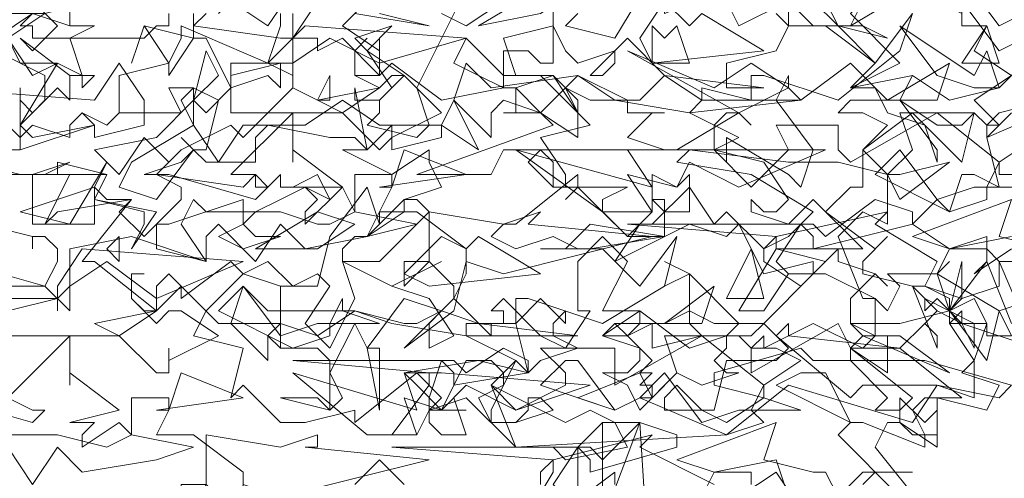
# Model space of a CAD drawing. Header units: millimetres. Extents: x 4234 to 4704, y 1542 to 2004.
# Tile 144 of 256: x 4454.25 to 4462.16, y 1821.67 to 1825.35. Entities that reach past the tile are written whole.
import ezdxf

# ---------------------------------------------------------------- set-up
doc = ezdxf.new("R2010")
doc.units = ezdxf.units.MM
doc.layers.add('BOD', color=40, linetype='Continuous')
doc.layers.add('DIMENSIONS', color=7, linetype='Continuous')

# ---------------------------------------------------------------- blocks, each defined once
blk = doc.blocks.new('A$Cf9015526')
at = {"color": 116, "lineweight": 0, "true_color": 0x136734}
for points in [[(2.3095, 1.1104), (2.2651, 1.1104), (2.3318, 0.9549), (2.1985, 0.9993), (2.1985, 1.0215), (2.1763, 0.9993), (2.2207, 0.9327), (2.2207, 0.8661), (2.1541, 0.8883), (2.1097, 0.8217), (1.8876, 0.8883), (1.7766, 0.7995), (1.3991, 0.7773), (1.3102, 0.8661), (1.2436, 0.8439), (1.2658, 0.8661), (1.2214, 0.9105), (1.1104, 0.8217), (1.1104, 0.8439), (1.0215, 0.8217), (0.9771, 0.8217), (0.9105, 0.8883), (0.8883, 0.8661), (0.9105, 0.9549), (0.8217, 0.9771), (0.8439, 1.0215), (0.9105, 1.0882), (0.8883, 1.1104), (0.7995, 1.0437), (0.7995, 1.0659), (0.7773, 1.0882), (0.755, 1.0659), (0.755, 1.0215), (0.644, 1.1104), (0.6218, 1.1104), (0.7106, 1.2214), (0.5774, 1.1992), (0.5552, 1.177), (0.5996, 1.2658), (0.4664, 1.2658)], [(0.4886, 1.3102), (0.5108, 1.3102), (0.5108, 1.3991), (0.533, 1.3768), (0.5552, 1.3991), (0.5552, 1.4435), (0.4664, 1.4879)], [(0.4664, 1.5101), (0.533, 1.5545), (0.5552, 1.5545), (0.644, 1.5767), (0.6662, 1.6211), (0.5552, 1.6211), (0.5552, 1.6655), (0.4886, 1.6655), (0.5108, 1.6877), (0.5108, 1.71), (0.4441, 1.7766)], [(1.7766, 1.5767), (1.7988, 1.5323), (1.8876, 1.5767), (1.932, 1.5323), (1.9764, 1.5323), (2.0431, 1.4657), (2.1097, 1.5545), (2.0875, 1.4879), (1.9764, 1.3991), (1.8432, 1.4435), (1.821, 1.4435), (1.821, 1.3991), (1.7322, 1.4213), (1.7322, 1.3991), (1.71, 1.3768), (1.7988, 1.3324), (1.7544, 1.3102), (1.821, 1.2436), (1.8876, 1.3102), (1.8654, 1.3546), (1.9764, 1.3546), (1.9764, 1.3102), (1.9986, 1.288), (2.1541, 1.3768), (2.2651, 1.288), (2.3318, 1.3324)], [(2.2873, 1.3768), (2.2651, 1.3546), (2.2429, 1.3546), (2.2651, 1.3768), (2.354, 1.3991)], [(2.2873, 1.1548), (2.1763, 1.1326), (2.1541, 1.0882), (2.1763, 1.0215), (2.2429, 1.1104), (2.2873, 0.9993)], [(2.2873, 0.9771), (2.2429, 0.9771), (2.2429, 0.9993), (2.2207, 1.0437), (2.1763, 1.0215), (2.1985, 0.9993), (2.1541, 1.0215), (2.1319, 0.9993), (2.1541, 1.0215), (2.1097, 1.0659), (2.1319, 1.0659), (2.1541, 1.1104), (2.0431, 1.177), (2.0653, 1.1992), (1.8654, 1.1548), (1.8432, 1.1326), (1.8432, 1.1104), (1.9098, 1.0659), (1.9764, 1.1326), (1.9764, 1.1104), (2.0431, 1.0882), (2.0653, 1.0659), (2.0431, 1.0882), (1.9986, 1.0437), (1.9986, 0.9993), (2.0431, 0.9771), (2.0875, 0.9771), (2.1763, 0.9105), (2.0209, 0.9771), (1.9986, 0.9549), (2.1097, 0.8661), (2.0875, 0.8439), (2.0431, 0.8439), (2.0653, 0.8661), (1.9986, 0.9327), (1.932, 0.9327), (1.9098, 0.9549), (1.7544, 0.9105), (1.7544, 0.8883), (1.8432, 0.8661), (1.7766, 0.8217), (1.7322, 0.8439), (1.6877, 0.8439), (1.6655, 0.8439), (1.6655, 0.8661), (1.6877, 0.8883), (1.7322, 0.8439), (1.7544, 0.8439), (1.7766, 0.9327), (1.8654, 0.9327), (1.8876, 0.9549), (1.8432, 0.9993), (1.821, 0.9771), (1.7766, 0.9771), (1.7988, 0.9993), (1.71, 1.0882), (1.71, 0.9993), (1.7322, 0.9771), (1.6433, 0.9549), (1.6433, 0.9993), (1.5989, 0.9771), (1.5767, 0.9993), (1.5989, 0.9771), (1.6211, 0.9993), (1.6211, 1.0215), (1.5545, 1.0215), (1.5989, 1.1104), (1.5545, 1.1548), (1.5101, 1.1104), (1.5101, 1.0215), (1.5323, 1.0215), (1.4879, 0.9549), (1.4435, 0.9771), (1.3768, 1.0437), (1.3546, 1.0215), (1.3768, 1.0215), (1.3768, 0.9993), (1.3546, 0.9993), (1.3546, 0.9771), (1.288, 1.0437), (1.3102, 1.0882), (1.3102, 1.1326), (1.2214, 1.1992), (1.1548, 1.1992), (1.177, 1.2436), (1.177, 1.2658), (1.1104, 1.2658), (1.1104, 1.1992), (1.0882, 1.2436), (1.0215, 1.177), (1.0215, 1.1992), (1.0437, 1.2214), (1.0215, 1.2436), (0.9993, 1.2436), (1.0882, 1.2436), (0.9993, 1.3102), (0.9993, 1.288), (0.9993, 1.3546), (0.9993, 1.3768), (0.8883, 1.2658), (0.9327, 1.2658), (0.9549, 1.2436), (0.9327, 1.2214), (0.7773, 1.2658), (0.755, 1.2658), (0.7328, 1.2658), (0.7995, 1.288), (0.8217, 1.3102), (0.7995, 1.3324), (0.8217, 1.3102), (0.8439, 1.3102), (0.8661, 1.3991), (0.8217, 1.4213), (0.7773, 1.4213), (0.7995, 1.3768), (0.6884, 1.3768), (0.6662, 1.3546), (0.6218, 1.3768), (0.6662, 1.3546), (0.6884, 1.3768), (0.6884, 1.4435), (0.7773, 1.4657), (0.7995, 1.5101), (0.7995, 1.5323), (0.9549, 1.4657), (0.9771, 1.5323), (0.9771, 1.5545)], [(1.3768, 1.5767), (1.3102, 1.5323), (1.2658, 1.5545)], [(1.1548, 1.5545), (1.2436, 1.5323), (1.1104, 1.5545)], [(0.9993, 1.5545), (0.9993, 1.4435), (0.9549, 1.4657), (0.8883, 1.4657), (0.8883, 1.3768), (1.0882, 1.3768), (1.1548, 1.3102), (1.177, 1.3324), (1.177, 1.3546), (1.177, 1.3324), (1.2658, 1.3768), (1.1992, 1.4435), (1.177, 1.4435), (1.1548, 1.4213), (1.1104, 1.4435), (1.1104, 1.4879), (1.1326, 1.5101), (1.1104, 1.4879), (1.1104, 1.4435), (1.1326, 1.4435), (1.1548, 1.4435), (1.177, 1.4657), (1.2658, 1.3991), (1.3768, 1.4213), (1.3768, 1.4879), (1.4213, 1.4879), (1.4435, 1.4657), (1.4657, 1.4657), (1.4657, 1.5767)], [(1.5101, 1.5545), (1.4879, 1.5323), (1.5767, 1.5101), (1.6433, 1.6211)], [(2.1985, 1.5989), (2.1985, 1.5323), (2.2429, 1.5323), (2.2207, 1.4879), (2.2873, 1.4435), (2.2207, 1.3991), (2.2651, 1.3546), (2.2429, 1.3324), (2.2651, 1.2436), (2.2207, 1.2658), (2.1985, 1.2658), (2.1763, 1.1992), (2.1541, 1.2214), (2.1097, 1.177), (2.1763, 1.1326), (2.2429, 1.1326), (2.2651, 1.1104), (2.2651, 1.0659), (2.1985, 1.0437), (2.1763, 1.0215), (2.1763, 0.9993), (2.2429, 0.9993), (2.2207, 0.9327), (2.1985, 0.9105), (2.2651, 0.8883), (2.2429, 0.8439), (2.1541, 0.8661), (2.1541, 0.7773), (2.0875, 0.8217), (2.0653, 0.8217), (2.0431, 0.7773), (2.1319, 0.6662)], [(1.9542, 1.5767), (1.9764, 1.5323), (2.0209, 1.5323), (2.0653, 1.5101), (1.9764, 1.5323), (1.932, 1.5767)], [(1.8654, 1.5545), (1.8876, 1.5323), (1.8654, 1.4879), (1.7766, 1.4657), (1.7766, 1.4435), (1.7766, 1.4213), (1.8432, 1.4213), (1.6655, 1.4435), (1.5989, 1.5101), (1.5323, 1.4435), (1.5545, 1.4435), (1.5767, 1.4657), (1.5767, 1.4879), (1.5101, 1.4657), (1.4879, 1.4879), (1.4657, 1.5323), (1.3768, 1.5101), (1.3991, 1.4435), (1.4657, 1.4435), (1.3991, 1.4213), (1.4435, 1.3768), (1.5101, 1.3324), (1.5101, 1.3768), (1.4879, 1.4213), (1.5323, 1.3991), (1.5989, 1.3991), (1.5989, 1.3768), (1.6655, 1.3768), (1.6433, 1.3768), (1.5989, 1.3324), (1.6655, 1.3102), (1.4435, 1.3102), (1.4213, 1.288), (1.4657, 1.2436), (1.5989, 1.2436), (1.5545, 1.2214), (1.5545, 1.1992), (1.5989, 1.1548), (1.6433, 1.1992), (1.6433, 1.2214), (1.6655, 1.2214), (1.6655, 1.1548), (1.5989, 1.1548), (1.5101, 1.2436), (1.4879, 1.2214), (1.5101, 1.2436), (1.5101, 1.2658), (1.3991, 1.177), (1.3768, 1.177), (1.3546, 1.1548), (1.3991, 1.1326), (1.4657, 1.1548), (1.5101, 1.1326), (1.5545, 1.1326), (1.6211, 1.0659), (1.6877, 1.1548), (1.6655, 1.0659), (1.5545, 0.9993), (1.4213, 1.0437), (1.3991, 1.0437), (1.3991, 0.9993), (1.3102, 0.9993), (1.3102, 0.9771), (1.3991, 0.9327), (1.3546, 0.8883), (1.3991, 0.8439), (1.4879, 0.8883), (1.4879, 0.9105), (1.4435, 0.9549), (1.5767, 0.9549), (1.5767, 0.9105), (1.5767, 0.8883), (1.7322, 0.9771), (1.8432, 0.8883), (1.9098, 0.9327), (1.8654, 0.9549), (1.8432, 0.9549), (1.821, 0.9549), (1.8432, 0.9771), (1.8432, 0.9549), (1.932, 0.9993), (2.0209, 0.9549), (2.0431, 0.9771), (2.0431, 1.0437), (1.9542, 1.0882), (1.932, 1.0882), (1.9542, 1.1104), (1.8654, 1.1326), (2.0209, 1.1326), (1.932, 1.2214), (1.8876, 1.177), (1.821, 1.1992), (1.821, 1.2214), (1.8432, 1.1992), (1.8654, 1.1992), (1.8876, 1.2214), (1.8432, 1.288), (1.7544, 1.3102), (1.71, 1.3102), (1.6877, 1.3102), (1.7988, 1.3768), (1.821, 1.3546), (1.7988, 1.3768), (1.7766, 1.3768), (1.7544, 1.3546), (1.7544, 1.3102), (1.7766, 1.288), (1.7766, 1.3102), (1.7766, 1.3324), (1.8876, 1.2658), (1.9098, 1.2436), (1.932, 1.3102), (1.8654, 1.3991), (1.8876, 1.4435), (1.8876, 1.4213), (1.9098, 1.3991), (1.9986, 1.4657), (2.0653, 1.3991), (2.0875, 1.3991), (2.1541, 1.3546), (2.1985, 1.3546), (2.2207, 1.3768), (2.1985, 1.288), (2.1097, 1.3768), (2.0209, 1.3102), (2.0209, 1.2436), (1.9986, 1.2436), (1.9542, 1.1992), (2.0431, 1.1326), (2.0653, 1.1548), (2.0209, 1.1104), (2.0209, 1.0882), (2.1097, 1.0659), (2.1541, 0.9549), (2.1541, 0.9771), (2.1319, 0.9993), (2.0875, 0.9549), (2.1985, 0.8661), (2.1763, 0.8661), (2.1319, 0.8661), (2.1097, 0.8439), (2.1319, 0.7995), (2.1319, 0.7773), (2.0209, 0.8217), (1.9986, 0.8217), (1.9764, 0.7995), (2.0875, 0.6884)], [(1.8876, 0.6884), (1.8654, 0.755), (1.7544, 0.7328), (1.7322, 0.6884)], [(1.7544, 0.7106), (1.6211, 0.7773), (1.6433, 0.7995), (1.4657, 0.755), (1.4435, 0.7328), (1.4435, 0.7106)], [(1.4879, 0.6662), (1.5767, 0.7328), (1.5767, 0.7106)], [(1.1992, 0.7106), (1.1548, 0.755), (1.1104, 0.7106)], [(0.9105, 0.6884), (0.9105, 0.7328), (0.8217, 0.7995), (0.755, 0.7995), (0.7773, 0.8439), (0.7773, 0.8661), (0.7106, 0.8661), (0.7106, 0.7995), (0.6884, 0.8217), (0.6218, 0.7773), (0.6218, 0.7995), (0.644, 0.8217), (0.6218, 0.8217), (0.5996, 0.8217), (0.6884, 0.8439), (0.5996, 0.9105), (0.5996, 0.8883), (0.5996, 0.9327), (0.5996, 0.9549), (0.5996, 0.9771), (0.4886, 0.8661), (0.533, 0.8439), (0.5552, 0.8439), (0.533, 0.8217), (0.3775, 0.8661)], [(0.3997, 1.1104), (0.5552, 1.0659), (0.5774, 1.1104), (0.5774, 1.1326), (0.5552, 1.1548), (0.533, 1.1548), (0.533, 1.1326), (0.533, 1.1548), (0.4441, 1.177)], [(0.4219, 1.288), (0.5108, 1.2658), (0.533, 1.2658), (0.5996, 1.288), (0.5552, 1.2658), (0.533, 1.2658), (0.533, 1.2436), (0.533, 1.177), (0.644, 1.177), (0.644, 1.2436), (0.6662, 1.2214), (0.7106, 1.2214), (0.6884, 1.1992), (0.7328, 1.1548), (0.7995, 1.2214), (0.7995, 1.2436), (0.755, 1.2658), (0.7773, 1.288), (0.7328, 1.3324), (0.6884, 1.2658), (0.644, 1.3102), (0.755, 1.3324), (0.8217, 1.3991), (0.8439, 1.3768), (0.8883, 1.4213), (0.8439, 1.5101), (0.8217, 1.5101), (0.7773, 1.4435), (0.7773, 1.4657), (0.7328, 1.5323), (0.7106, 1.4657), (0.7328, 1.5323), (0.8217, 1.5101), (0.8217, 1.5545)], [(0.8439, 1.5545), (0.8217, 1.5323), (0.9771, 1.5101), (0.9993, 1.5101), (1.0882, 1.6433)], [(1.1326, 1.5767), (1.0882, 1.5323), (1.1548, 1.4879), (1.1548, 1.5101), (1.1548, 1.4435), (1.0882, 1.5101), (1.0437, 1.4879), (1.0437, 1.5101), (1.0215, 1.5101), (0.9993, 1.5101), (0.9993, 1.4213), (1.0437, 1.3991), (1.0659, 1.4435), (1.0659, 1.4213), (1.0659, 1.3991), (1.0437, 1.3991), (0.9993, 1.4213), (0.9105, 1.3324), (0.8883, 1.3546), (0.7995, 1.3102), (0.755, 1.2658), (0.9105, 1.2436), (0.9327, 1.2658), (0.9327, 1.2436), (0.9549, 1.2436), (0.9771, 1.2658), (0.9771, 1.2436), (0.9993, 1.2436), (1.0437, 1.2658), (1.0659, 1.2214), (1.0215, 1.2436), (0.9771, 1.2214), (0.9327, 1.1992), (0.9105, 1.177), (0.9327, 1.1548), (0.9771, 1.1548), (0.9105, 1.1326), (0.8661, 1.1548), (0.9105, 1.177), (0.9105, 1.2214), (0.7773, 1.177), (0.755, 1.177), (0.755, 1.1326), (0.8439, 1.1104), (0.7106, 1.1548), (0.5996, 1.1326), (0.5996, 1.0215), (0.5552, 1.0659), (0.4886, 1.0659)], [(0.4886, 0.9771), (0.6884, 0.9771), (0.755, 0.9105), (0.7773, 0.9105), (0.7773, 0.9549), (0.7773, 0.9327), (0.8661, 0.9771), (0.7995, 1.0215), (0.7773, 1.0215), (0.755, 0.9993), (0.7106, 1.0437), (0.7106, 1.0882), (0.7328, 1.0882), (0.7106, 1.0882), (0.7106, 1.0437), (0.7328, 1.0215), (0.755, 1.0215), (0.7995, 1.0659), (0.8661, 0.9993), (0.9771, 0.9993), (0.9771, 1.0659), (1.0215, 1.0659), (1.0437, 1.0659), (1.0659, 1.1548), (1.1326, 1.2436), (1.1548, 1.177), (1.1548, 1.1992), (1.1326, 1.1548), (1.1104, 1.1548), (1.0882, 1.1326), (1.0882, 1.1104), (1.1548, 1.1104), (1.2436, 1.1992), (1.2214, 1.2214), (1.1992, 1.2214), (1.2658, 1.2436), (1.2436, 1.288), (1.2436, 1.3102), (1.177, 1.2658), (1.0882, 1.3102), (1.1326, 1.3102), (1.1104, 1.4213), (1.1104, 1.3991), (1.1548, 1.3991), (1.1548, 1.3768), (1.1326, 1.3546), (1.2214, 1.3324), (1.2436, 1.3546), (1.2214, 1.4213), (1.3102, 1.5989)], [(0.5996, 1.5545), (0.5996, 1.5323), (0.6218, 1.5323), (0.644, 1.5323), (0.5996, 1.5101), (0.6218, 1.4435), (0.5996, 1.4435), (0.5108, 1.5101), (0.533, 1.4879), (0.5774, 1.5323), (0.4886, 1.6211)], [(0.7773, 1.5545), (0.7773, 1.5323), (0.755, 1.5323), (0.7328, 1.5101), (0.533, 1.5101), (0.533, 1.5323), (0.5108, 1.5323), (0.533, 1.5545), (0.5996, 1.5323), (0.5996, 1.5767)], [(2.3984, 1.3991), (2.2429, 1.3324), (2.2429, 1.3546), (2.2207, 1.3768), (2.0875, 1.3768), (2.1097, 1.3102), (2.0653, 1.2658), (2.0209, 1.3102), (2.0653, 1.3546), (2.0209, 1.3768), (1.9764, 1.3768), (1.9986, 1.3991), (2.0875, 1.3991), (2.1097, 1.4435), (2.1763, 1.3991), (2.2651, 1.4213), (2.354, 1.5101)], [(2.354, 1.5323), (2.2651, 1.4879), (2.1985, 1.5767), (2.1985, 1.5545), (2.1097, 1.5989), (1.9986, 1.5323), (2.0209, 1.5767), (2.0653, 1.5989), (2.1097, 1.6433), (2.1763, 1.5989), (2.1985, 1.6211), (2.2651, 1.5323), (2.3095, 1.5545)], [(0.3553, 1.4213), (0.644, 1.3991), (0.6884, 1.4657), (0.7328, 1.3991), (0.7328, 1.3546), (0.644, 1.3324), (0.644, 1.3546), (0.6218, 1.3768), (0.5996, 1.3546), (0.5996, 1.3324), (0.533, 1.3546), (0.5108, 1.3324), (0.4664, 1.3768)], [(2.2873, 0.9771), (2.2651, 1.0215), (2.3318, 1.0437)], [(2.2873, 1.1326), (2.2207, 1.0882), (2.2429, 1.1104), (2.2429, 1.1548), (2.1763, 1.1326), (2.1097, 1.1548), (2.2873, 1.2214), (2.2651, 1.1548), (2.354, 1.1326)], [(1.9098, 0.6662), (1.8654, 0.7328), (1.7988, 0.6884)], [(1.821, 0.7106), (1.821, 0.7328), (1.7544, 0.7328), (1.6877, 0.755), (1.8654, 0.8217), (1.8432, 0.755), (1.932, 0.7328), (1.9542, 0.7328), (1.9764, 0.6884), (2.0209, 0.7328), (2.1097, 0.7328), (2.0431, 0.7328), (2.0209, 0.7106)]]:
    blk.add_lwpolyline(points, dxfattribs=at)
for points in [[(1.9986, 1.5989), (2.0209, 1.5767), (1.9986, 1.5545), (2.0875, 1.4657), (1.9986, 1.4213), (2.0431, 1.4657), (1.9542, 1.5323), (1.8876, 1.5323), (1.8876, 1.6433), (1.6655, 1.5545), (1.6655, 1.5767), (1.6655, 1.5989), (1.6655, 1.6211), (1.6877, 1.5989), (1.7766, 1.5989), (1.7988, 1.6211), (1.7988, 1.6655), (1.9986, 1.6433), (2.0653, 1.71), (2.0875, 1.6877)], [(0.9993, 1.5989), (0.9549, 1.5323), (0.8883, 1.5767), (0.8661, 1.5545), (0.9105, 1.5989), (1.0659, 1.5767)], [(1.4435, 1.5545), (1.3324, 1.5323), (1.4435, 1.5989), (1.5101, 1.5989)], [(1.7322, 1.5545), (1.8432, 1.4879), (1.6433, 1.4657), (1.6211, 1.5101), (1.6655, 1.5767), (1.71, 1.5323)], [(0.4886, 1.5101), (0.5108, 1.4657), (0.5774, 1.4657), (0.533, 1.4435), (0.4886, 1.5101), (0.4886, 1.5545), (0.5552, 1.5545)], [(1.1548, 1.4657), (1.0659, 1.5101), (0.9993, 1.4657), (0.9771, 1.4657), (0.9771, 1.4213), (0.9549, 1.4435), (0.8883, 1.4213), (0.8883, 1.4435), (0.9771, 1.4657), (0.9549, 1.4657), (1.0215, 1.5323), (1.3102, 1.5101)], [(1.1992, 1.4435), (1.1548, 1.3991), (1.177, 1.4213), (1.1326, 1.4879), (1.1104, 1.5101), (1.177, 1.5323), (1.1326, 1.4879)], [(1.6877, 1.5323), (1.71, 1.4657), (1.6433, 1.4657), (1.6433, 1.4879), (1.6433, 1.5323), (1.6655, 1.5101)], [(2.2429, 1.4879), (2.2651, 1.4213), (2.2207, 1.4213), (2.1541, 1.4435), (2.0875, 1.5323), (2.2207, 1.4435)], [(2.1985, 1.4657), (2.2429, 1.5323), (2.2651, 1.4657)], [(1.4435, 1.4435), (1.5323, 1.3546), (1.4435, 1.3324), (1.4879, 1.2658), (1.4879, 1.2436), (1.4657, 1.2436), (1.4657, 1.288), (1.4435, 1.3102), (1.3768, 1.3102), (1.3546, 1.2658), (1.2214, 1.2658), (1.4657, 1.3546), (1.4435, 1.3768), (1.3768, 1.3768), (1.3991, 1.3768), (1.3991, 1.4213), (1.3768, 1.4213), (1.3324, 1.4435), (1.288, 1.4657), (1.3102, 1.5101), (1.3768, 1.4435)], [(0.8217, 1.3991), (0.8439, 1.4879), (0.8661, 1.4435)], [(1.7988, 1.3768), (1.5989, 1.4879), (1.7544, 1.4213), (1.821, 1.4657), (1.8876, 1.4213)], [(0.644, 1.4435), (0.6218, 1.4213), (0.6218, 1.4435), (0.5996, 1.4435), (0.5996, 1.3991), (0.5774, 1.4213), (0.5108, 1.3546), (0.533, 1.3324), (0.644, 1.3546), (0.5108, 1.3102), (0.5108, 1.4213), (0.5108, 1.3991), (0.5108, 1.3768), (0.5108, 1.3546), (0.5774, 1.4657), (0.6218, 1.4435)], [(1.5101, 1.4435), (1.5989, 1.3991), (1.6211, 1.3991), (1.6655, 1.4435), (1.7322, 1.3991), (1.9098, 1.3991), (1.71, 1.3768), (1.5767, 1.3991), (1.5101, 1.4435), (1.4435, 1.3768), (1.3768, 1.3991), (1.3546, 1.3768), (1.3546, 1.3324), (1.288, 1.3991), (1.3102, 1.4657), (1.3546, 1.4213)], [(2.0653, 1.3991), (2.1763, 1.4657), (2.1541, 1.3991)], [(1.5101, 1.3546), (1.5101, 1.3768), (1.4657, 1.4435), (1.5101, 1.3991)], [(2.1541, 1.3102), (2.1541, 1.288), (2.1319, 1.3546), (2.0653, 1.3768), (2.0431, 1.4213), (1.9986, 1.4213), (2.1097, 1.4435), (2.0875, 1.3991)], [(0.8217, 1.3546), (0.7995, 1.3991), (0.8217, 1.4213)], [(1.0882, 1.3768), (1.0437, 1.3991), (1.1548, 1.4213)], [(1.2658, 1.3546), (1.2658, 1.3324), (1.177, 1.3102), (1.177, 1.3324), (1.177, 1.3546), (1.1326, 1.3102), (1.1104, 1.3324), (1.0659, 1.3324), (0.9549, 1.3546), (0.9327, 1.3324), (0.9327, 1.288), (0.8439, 1.288), (0.8217, 1.3102), (0.755, 1.2214), (0.6884, 1.2436), (0.7106, 1.288), (0.8217, 1.3546), (0.8661, 1.288), (0.9105, 1.3546), (1.0215, 1.3546), (1.0882, 1.3991), (1.1548, 1.3546)], [(1.2658, 1.3546), (1.288, 1.3991), (1.3324, 1.3102)], [(1.1548, 1.2436), (1.177, 1.2436), (1.1992, 1.3102), (1.3102, 1.2658)], [(1.7988, 1.2436), (1.71, 1.288), (1.6877, 1.2436), (1.5989, 1.2658), (1.6433, 1.1992), (1.6211, 1.1992), (1.5545, 1.1992), (1.3991, 1.3102), (1.6433, 1.2436), (1.5989, 1.3102), (1.6877, 1.3102), (1.9542, 1.3102)], [(1.9764, 1.288), (2.0653, 1.2658), (2.0875, 1.2658), (2.1763, 1.288), (2.0875, 1.2214), (2.0653, 1.2658), (2.0653, 1.177), (2.0209, 1.1992), (1.9764, 1.1548), (2.0209, 1.0437), (2.0431, 1.0437), (2.0653, 1.0215), (2.0875, 1.0659), (2.0653, 1.0882), (2.1541, 1.0882), (2.1763, 1.1104), (2.1541, 1.0882), (2.2651, 1.0215), (2.2429, 0.9327), (2.1763, 1.0215), (2.0875, 0.9993), (2.0653, 0.9993), (2.0209, 0.9993), (1.9986, 0.9993), (2.0209, 0.9771), (2.0653, 0.9771), (2.0653, 0.9105), (1.9986, 0.9549), (1.9764, 0.9993), (1.821, 0.9105), (1.821, 0.9549), (1.7988, 0.9771), (1.6655, 0.9771), (1.6877, 0.9105), (1.6433, 0.8661), (1.6211, 0.9105), (1.6433, 0.9327), (1.5989, 0.9771), (1.5545, 0.9771), (1.5767, 0.9993), (1.6655, 0.9993), (1.71, 1.0215), (1.7544, 0.9993), (1.8432, 0.9993), (1.932, 1.0882), (1.932, 1.1104), (1.8432, 1.0882), (1.7988, 1.177), (1.7766, 1.1548), (1.71, 1.177), (1.5767, 1.1104), (1.6211, 1.177), (1.6433, 1.177), (1.71, 1.2436), (1.7544, 1.177), (1.7766, 1.1992), (1.8432, 1.1326), (1.8876, 1.1548), (1.932, 1.1992), (1.821, 1.2658), (1.6877, 1.288), (1.71, 1.3102), (1.8876, 1.288)], [(2.0875, 1.3102), (2.1541, 1.2214), (2.2207, 1.2436), (2.2429, 1.2436), (2.2651, 1.288), (2.2651, 1.2658), (2.3318, 1.2658), (2.3318, 1.2436), (2.2429, 1.2436), (2.2429, 1.2214), (2.1763, 1.1992), (2.0431, 1.2658)], [(0.5108, 1.1992), (0.644, 1.2436), (0.6662, 1.288), (0.5996, 1.177)], [(0.5774, 1.2658), (0.5774, 1.288), (0.6662, 1.2658)], [(0.755, 1.1992), (0.7106, 1.1326), (0.7328, 1.177), (0.7328, 1.1992), (0.644, 1.2214), (0.6662, 1.2658), (0.644, 1.2214)], [(1.71, 1.2658), (1.71, 1.1992), (1.6655, 1.1992), (1.6433, 1.2214), (1.6433, 1.2658), (1.6877, 1.2436)], [(0.9771, 1.1992), (1.0437, 1.177), (1.0659, 1.177), (1.1104, 1.1992), (1.2214, 1.177), (1.1326, 1.1548), (1.0215, 1.1326), (0.9771, 1.177), (0.9327, 1.1104), (0.8661, 1.177), (0.8439, 1.1548), (0.8439, 1.1104), (0.7995, 1.177), (0.8217, 1.2214), (0.8439, 1.1992)], [(1.1326, 1.1548), (1.1992, 1.2214), (1.1992, 1.1992)], [(2.1097, 1.177), (1.932, 1.1326), (1.932, 1.1548), (1.9098, 1.177), (1.8654, 1.1104), (1.8876, 1.0882), (1.9542, 1.0882), (1.8876, 1.0882), (1.8432, 1.0215), (1.7988, 1.0215), (1.8654, 1.1326), (1.8654, 1.1548), (1.5989, 1.177), (1.932, 1.177), (1.9542, 1.1548), (2.0431, 1.2214), (2.1097, 1.1992)], [(1.0437, 1.1326), (0.9327, 1.1326), (1.0437, 1.1992), (1.1104, 1.177)], [(1.4213, 1.177), (1.6433, 1.1548), (1.3768, 1.0882), (1.3102, 1.1104), (1.288, 1.0215), (1.1992, 0.9549), (1.288, 1.0437), (1.288, 1.0659), (1.2436, 1.1104), (1.1992, 1.0659), (1.1992, 1.1104), (1.2436, 1.1104), (1.2436, 1.1992), (1.3768, 1.177), (1.4435, 1.1992)], [(1.5323, 1.1326), (1.4435, 1.1326), (1.4879, 1.1326), (1.5323, 1.177), (1.6655, 1.1548)], [(0.6884, 1.1104), (0.6662, 1.1326), (0.6884, 1.1548)], [(1.3324, 1.1548), (1.4435, 1.0882), (1.2436, 1.0659), (1.1992, 1.0882), (1.2658, 1.1548), (1.3102, 1.1326)], [(0.755, 1.0437), (0.6662, 1.1104), (0.5996, 1.0659), (0.5774, 1.0437), (0.5774, 1.0215), (0.5774, 1.0437), (0.4886, 1.0215), (0.4886, 1.0437), (0.5774, 1.0437), (0.5774, 1.0659), (0.6218, 1.1326), (0.9105, 1.1104)], [(1.7766, 1.0437), (1.821, 1.1326), (1.8432, 1.0437)], [(1.0437, 1.0882), (1.0659, 1.0659), (1.0215, 0.9993), (1.0659, 0.9549), (1.1104, 1.0437), (1.0882, 1.1104), (1.177, 1.0659), (1.2658, 1.1104), (1.177, 1.0659), (1.2436, 1.0437), (1.288, 0.9771), (1.2436, 0.9549), (1.2436, 0.9993), (1.2658, 1.0215), (1.1992, 1.0437), (1.1326, 0.9549), (1.1548, 0.9549), (1.1548, 0.8439), (1.1326, 0.9549), (1.1104, 0.9993), (1.0659, 0.9105), (1.0882, 0.8661), (1.0659, 0.8439), (0.9771, 0.8661), (0.9993, 0.8661), (1.0437, 0.8661), (1.0659, 0.8439), (1.0659, 0.9327), (1.0437, 0.9549), (0.9771, 0.9549), (0.9549, 0.9771), (0.9771, 0.9549), (0.9771, 1.0659), (0.9105, 1.0882), (0.9549, 1.1104), (0.9993, 1.0659)], [(1.71, 1.0659), (1.71, 1.0882), (1.6655, 1.0659), (1.71, 1.0882), (1.6655, 1.1104), (1.71, 1.0882)], [(2.1763, 1.0437), (2.1319, 1.0659), (2.1985, 1.0437), (2.1985, 1.1104), (2.1763, 1.0215)], [(0.9105, 1.0659), (0.9771, 0.9771), (1.0437, 0.9993), (1.0659, 0.9993), (1.0882, 1.0437), (1.0882, 1.0215), (1.1548, 0.9993), (1.0659, 0.9993), (1.0659, 0.9771), (0.9993, 0.9549), (0.8661, 1.0215)], [(1.1104, 1.0215), (1.1992, 0.9993), (1.2214, 0.9993), (1.2658, 1.0215), (1.3324, 0.9993), (1.5101, 0.9771), (1.3102, 0.9771), (1.177, 0.9993), (1.1104, 1.0215), (1.0437, 0.9771), (0.9771, 0.9993), (0.9549, 0.9771), (0.9549, 0.9327), (0.8883, 0.9993), (0.9105, 1.0659), (0.9549, 1.0215)], [(1.6655, 0.9993), (1.7544, 1.0659), (1.7322, 0.9993)], [(1.4879, 1.0215), (1.4657, 0.9993), (1.4657, 0.9771), (1.5101, 0.9549), (1.4435, 0.9327), (1.4213, 0.9105), (1.3991, 0.9993), (1.4435, 1.0437), (1.4879, 0.9993)], [(2.2207, 0.9549), (2.1985, 0.9993), (2.1541, 1.0437), (2.1319, 1.0215), (2.1319, 1.0437), (2.2207, 0.9993)], [(0.6884, 0.9771), (0.644, 0.9993), (0.755, 1.0215)], [(1.7766, 0.9771), (1.821, 0.9771), (1.7766, 0.9771), (1.7766, 0.9549), (1.7544, 0.9327), (1.7766, 0.9105), (1.7988, 0.9105), (1.7322, 0.8883), (1.6877, 0.9105), (1.6211, 0.8439), (1.5989, 0.8883), (1.5545, 0.9105), (1.5989, 0.9105), (1.6211, 0.9327), (1.6211, 0.9549), (1.5545, 0.9771), (1.6211, 1.0215), (1.71, 0.9549)], [(2.0875, 0.9549), (2.0653, 0.9549), (2.0209, 0.9549), (1.9986, 0.9549), (1.9986, 0.9327), (2.1319, 0.9327), (2.2873, 0.8883), (2.2651, 0.8661), (2.1541, 0.8883), (2.0209, 0.8883), (1.9986, 0.8661), (1.8654, 0.9771), (1.8876, 0.9993), (1.8876, 0.9771)], [(1.4213, 0.9105), (1.288, 0.8883), (1.288, 0.9105), (1.2658, 0.9327), (1.2436, 0.8661), (1.2436, 0.8439), (1.3102, 0.8439), (1.2436, 0.8439), (1.2214, 0.7995), (1.177, 0.7995), (1.2436, 0.8883), (1.2436, 0.9105), (0.9993, 0.9327), (1.288, 0.9327), (1.3102, 0.9105), (1.3768, 0.9549), (1.4213, 0.9327)], [(1.3991, 0.9327), (1.3546, 0.8439), (1.3546, 0.8217), (1.3991, 0.8217), (1.4213, 0.8439), (1.4213, 0.8661), (1.4435, 0.8661), (1.4657, 0.8439), (1.3991, 0.8217), (1.3546, 0.8217), (1.3324, 0.8661), (1.3768, 0.8883), (1.3768, 0.9105), (1.3546, 0.9327), (1.3102, 0.9327), (1.2658, 0.8439), (1.2214, 0.8883), (1.1992, 0.9105), (1.3324, 0.9327), (1.4213, 0.9105)], [(1.5767, 0.8439), (1.4435, 0.8883), (1.4879, 0.9327), (1.5101, 0.9327)], [(0.755, 0.8439), (0.7773, 0.8439), (0.7995, 0.9105), (0.9105, 0.8661)], [(1.3991, 0.8439), (1.3102, 0.8883), (1.2658, 0.8439), (1.1992, 0.8661), (1.2214, 0.7995), (1.1326, 0.7995), (0.9993, 0.9105), (1.2214, 0.8439), (1.1992, 0.9105), (1.2658, 0.9105), (1.5323, 0.8883)], [(1.6433, 0.9105), (1.6211, 0.8883), (1.6433, 0.8883), (1.6433, 0.8661), (1.6211, 0.8661), (1.5767, 0.8439), (1.5101, 0.8661), (1.6211, 0.9105)], [(1.6655, 0.9105), (1.7322, 0.8217), (1.7988, 0.8439), (1.821, 0.8439), (1.8432, 0.8883), (1.8432, 0.8661), (1.9098, 0.8439), (1.821, 0.8439), (1.8432, 0.8217), (1.7766, 0.7995), (1.6211, 0.8661)], [(1.9986, 0.8217), (1.8654, 0.8883), (1.9098, 0.9105), (1.9542, 0.9105)], [(1.5323, 0.8439), (1.5767, 0.8217), (1.5989, 0.7773), (1.4879, 0.755), (1.4657, 0.7773), (1.4435, 0.7773), (1.3991, 0.7773), (1.3546, 0.8883), (1.4879, 0.8217)], [(1.288, 0.8661), (1.3102, 0.7995), (1.2658, 0.7995), (1.2436, 0.8217), (1.2436, 0.8661), (1.2658, 0.8439)], [(2.1541, 0.8439), (2.1541, 0.7995), (2.1097, 0.7995), (2.0875, 0.8217), (2.0875, 0.8661), (2.1319, 0.8217)], [(0.5774, 0.7995), (0.6662, 0.7773), (0.7106, 0.7995), (0.8217, 0.7773), (0.755, 0.755), (0.6218, 0.7328), (0.5774, 0.7773), (0.533, 0.7106), (0.4886, 0.7773), (0.4664, 0.755), (0.4664, 0.7106), (0.3997, 0.7773), (0.4219, 0.8217), (0.4664, 0.7995)], [(1.6877, 0.7773), (1.5323, 0.7328), (1.5323, 0.755), (1.5101, 0.7773), (1.4657, 0.7106), (1.4879, 0.6884), (1.5545, 0.6884), (1.4879, 0.6884), (1.4435, 0.6218), (1.3991, 0.6218), (1.4657, 0.7328), (1.4657, 0.755), (1.177, 0.7773), (1.5323, 0.7773), (1.5545, 0.755), (1.6211, 0.8217), (1.6877, 0.7995)], [(1.5545, 0.644), (1.5767, 0.6218), (1.5989, 0.4219), (1.6433, 0.3775), (1.5101, 0.3775), (1.4657, 0.3775), (1.5101, 0.5108), (1.5101, 0.7773), (1.5545, 0.8217), (1.6211, 0.8217)], [(1.7322, 0.3997), (1.5545, 0.3775), (1.5545, 0.8217), (1.6211, 0.8217), (1.6433, 0.4664)], [(1.0215, 0.7773), (1.2436, 0.755), (0.9771, 0.6884), (0.9105, 0.7106), (0.8883, 0.6218), (0.7995, 0.5552), (0.8883, 0.644), (0.8883, 0.6662), (0.8439, 0.7106), (0.8217, 0.6662), (0.7995, 0.6662), (0.7995, 0.7106), (0.8439, 0.7106), (0.8439, 0.7995), (0.9771, 0.7773), (1.0437, 0.7995), (1.0437, 0.7773)]]:
    blk.add_lwpolyline(points, close=True, dxfattribs=at)

msp = doc.modelspace()

# ---------------------------------------------------------------- hatches: boundary and pattern name
at = {"layer": 'DIMENSIONS'}
h = msp.add_hatch(dxfattribs=at)
h.set_pattern_fill('GRASS', color=256, scale=0.5)
h.set_pattern_definition([(90, (3399.144, -158.445), (-8.980256, 8.980256), [2.38125, -15.57926]), (45, (3399.144, -158.445), (-8.980256, 8.980256), [2.38125, -10.31875]), (135, (3399.144, -158.445), (-8.980256, -8.980256), [2.38125, -10.31875])])
h.paths.add_polyline_path([(4417.6425, 1844.3253), (4423.2951, 1838.2514), (4434.9969, 1847.6295), (4469.633, 1855.411), (4513.1489, 1877.6572), (4531.9103, 1892.8657), (4546.8873, 1910.4574), (4556.576, 1922.7476), (4577.553, 1933.381), (4592.7448, 1936.6466), (4614.9867, 1937.2699), (4624.0253, 1937.2699), (4633.3522, 1938.7107), (4636.3977, 1940.2306), (4631.8428, 1952.3869, 0.161807)])
h.paths.add_polyline_path([(4631.8428, 1952.3869), (4629.8752, 1957.6381), (4629.4018, 1957.3619), (4621.324, 1958.355), (4615.8552, 1959.6126), (4597.3065, 1970.6836), (4571.5628, 1964.4359), (4571.5628, 1952.3502), (4556.6565, 1951.2934), (4533.2051, 1949.7013), (4514.0135, 1931.7588), (4500.0937, 1928.3885), (4467.5142, 1910.2651), (4457.6487, 1889.7679), (4440.0951, 1876.8578), (4418.6103, 1858.4577), (4410.1637, 1852.3615), (4417.6425, 1844.3253, -0.161807)])
h.paths.add_polyline_path([(4548.0789, 1916.6002), (4552.8565, 1929.9377), (4546.693, 1932.1455), (4541.9153, 1918.808)], flags=24)
h.paths.add_polyline_path([(4503.0556, 1883.2742), (4507.8332, 1896.6117), (4501.6696, 1898.8196), (4496.892, 1885.482)], flags=24)
h.paths.add_polyline_path([(4451.7368, 1857.409), (4456.5145, 1870.7465), (4450.3509, 1872.9544), (4445.5733, 1859.6168)], flags=24)
h.paths.add_polyline_path([(4412.9931, 1854.3366), (4417.0765, 1849.9489), (4419.3393, 1852.0547), (4415.2559, 1856.4424)], flags=24)
h.paths.add_polyline_path([(4596.3471, 1950.1809), (4601.1248, 1963.5184), (4594.9612, 1965.7262), (4590.1836, 1952.3887)], flags=24)
h.paths.add_polyline_path([(4509.7992, 1914.4402), (4520.7716, 1919.9756), (4517.1217, 1927.2104), (4506.1494, 1921.675)], flags=24)
h.paths.add_polyline_path([(4321.6553, 1898.427), (4326.0339, 1896.392), (4327.3367, 1899.1951), (4322.958, 1901.2301)], flags=9)
h.paths.add_polyline_path([(4333.4365, 1891.9961), (4338.2762, 1888.46), (4340.0997, 1890.9559), (4335.26, 1894.492)], flags=9)
h.paths.add_polyline_path([(4351.1951, 1875.6427), (4355.5215, 1871.4944), (4357.6608, 1873.7255), (4353.3344, 1877.8738)], flags=9)
h.paths.add_polyline_path([(4373.9221, 1853.7811), (4378.2721, 1849.6575), (4380.3986, 1851.9008), (4376.0487, 1856.0244)], flags=9)
h.paths.add_polyline_path([(4389.205, 1846.109), (4392.5459, 1849.595), (4390.3143, 1851.7338), (4386.9734, 1848.2478)], flags=9)
h.paths.add_polyline_path([(4407.9742, 1825.8927), (4411.6376, 1829.0381), (4409.6239, 1831.3833), (4405.9606, 1828.2379)], flags=9)
h.paths.add_polyline_path([(4405.6972, 1823.1876), (4408.8355, 1819.5181), (4411.1846, 1821.5272), (4408.0463, 1825.1967)], flags=9)
h.paths.add_polyline_path([(4412.0765, 1813.536), (4414.8574, 1808.2263), (4417.5956, 1809.6604), (4414.8147, 1814.9701)], flags=9)
h.paths.add_polyline_path([(4306.0633, 1735.5308), (4308.3702, 1742.3082), (4305.4441, 1743.3042), (4303.1371, 1736.5268)], flags=9)
h.paths.add_polyline_path([(4289.1237, 1902.077), (4295.0617, 1902.8939), (4294.6404, 1905.9561), (4288.7025, 1905.1392)], flags=9)
h.paths.add_polyline_path([(4305.67, 1902.4686), (4311.5251, 1901.1867), (4312.1862, 1904.2062), (4306.331, 1905.4882)], flags=9)
h.paths.add_polyline_path([(4434.2122, 1813.2206), (4438.5999, 1817.304), (4436.4941, 1819.5668), (4432.1063, 1815.4834)], flags=9)
h.paths.add_polyline_path([(4381.102, 1865.7275), (4385.1854, 1861.3397), (4387.4482, 1863.4456), (4383.3648, 1867.8333)], flags=9)
h.paths.add_polyline_path([(4421.9781, 1821.8049), (4426.0615, 1817.4172), (4428.3243, 1819.523), (4424.2409, 1823.9108)], flags=9)
h.paths.add_polyline_path([(4410.3951, 1823.868), (4413.9297, 1827.1574), (4411.8239, 1829.4202), (4408.2893, 1826.1308)], flags=9)
h.paths.add_polyline_path([(4387.3909, 1817.4858), (4392.1686, 1830.8233), (4386.005, 1833.0311), (4381.2274, 1819.6936)], flags=9)
h.paths.add_polyline_path([(4347.9726, 1750.0597), (4352.7503, 1763.3972), (4346.5867, 1765.6051), (4341.8091, 1752.2675)], flags=9)
h.paths.add_polyline_path([(4341.4321, 1678.3148), (4346.2097, 1691.6523), (4340.0462, 1693.8601), (4335.2686, 1680.5226)], flags=9)
h.paths.add_polyline_path([(4323.3673, 1583.7016), (4328.1449, 1597.0392), (4321.9814, 1599.247), (4317.2037, 1585.9095)], flags=9)
h.paths.add_polyline_path([(4335.3652, 1700.4464), (4339.9795, 1713.3279), (4330.8251, 1716.6071), (4326.2108, 1703.7256)], flags=9)
h.paths.add_polyline_path([(4396.1792, 1839.031), (4404.6554, 1830.2107), (4406.8611, 1832.3304), (4398.3849, 1841.1506)], flags=9)
h.paths.add_polyline_path([(4396.4333, 1860.2956), (4402.6288, 1853.7761), (4403.7122, 1854.8057), (4397.5167, 1861.3251)], flags=9)
h.paths.add_polyline_path([(4349.0141, 1900.3774), (4363.5849, 1891.1608), (4365.102, 1893.5592), (4350.5312, 1902.7758)], flags=9)
h.paths.add_polyline_path([(4438.6658, 1769.7519), (4437.6109, 1764.1146), (4441.3279, 1763.4191), (4442.3828, 1769.0563)], flags=9)
h.paths.add_polyline_path([(4432.3393, 1775.0815), (4431.5916, 1769.3953), (4435.3409, 1768.9023), (4436.0886, 1774.5885)], flags=9)
h.paths.add_polyline_path([(4446.5759, 1765.0098), (4445.4726, 1759.3818), (4449.1836, 1758.6543), (4450.2868, 1764.2824)], flags=9)
h.paths.add_polyline_path([(4333.2801, 1902.1363), (4338.0795, 1900.1576), (4339.5209, 1903.6536), (4334.7215, 1905.6324)], flags=9)
h.paths.add_polyline_path([(4335.5168, 1907.037), (4340.8576, 1904.9473), (4342.2355, 1908.4689), (4336.8946, 1910.5586)], flags=9)
h.paths.add_polyline_path([(4338.3128, 1912.555), (4343.7532, 1910.7401), (4344.9499, 1914.3274), (4339.5095, 1916.1422)], flags=9)
h.paths.add_polyline_path([(4390.5848, 1863.0102), (4393.6134, 1859.8177), (4396.592, 1862.6434), (4393.5633, 1865.8359)], flags=9)
h.paths.add_polyline_path([(4431.1188, 1819.2282), (4434.1502, 1816.0327), (4437.1288, 1818.8584), (4434.0973, 1822.0539)], flags=9)
h.paths.add_polyline_path([(4421.1353, 1830.1653), (4424.1639, 1826.9728), (4427.1425, 1829.7985), (4424.1138, 1832.991)], flags=9)
h.paths.add_polyline_path([(4410.884, 1841.2141), (4413.9127, 1838.0216), (4416.8913, 1840.8473), (4413.8626, 1844.0398)], flags=9)
h.paths.add_polyline_path([(4400.5883, 1852.1946), (4403.617, 1849.0021), (4406.5956, 1851.8278), (4403.5669, 1855.0203)], flags=9)
h.paths.add_polyline_path([(4378.8646, 1874.7618), (4381.8961, 1871.5663), (4384.8747, 1874.392), (4381.8432, 1877.5875)], flags=9)

# ---------------------------------------------------------------- block references
at = {"layer": 'BOD', "xscale": 4.480026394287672, "yscale": 4.480026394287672, "zscale": 4.480026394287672}
msp.add_blockref('A$Cf9015526', (4451.9697, 1818.4369, 480.9174), dxfattribs=at)

doc.saveas('drawing.dxf')
